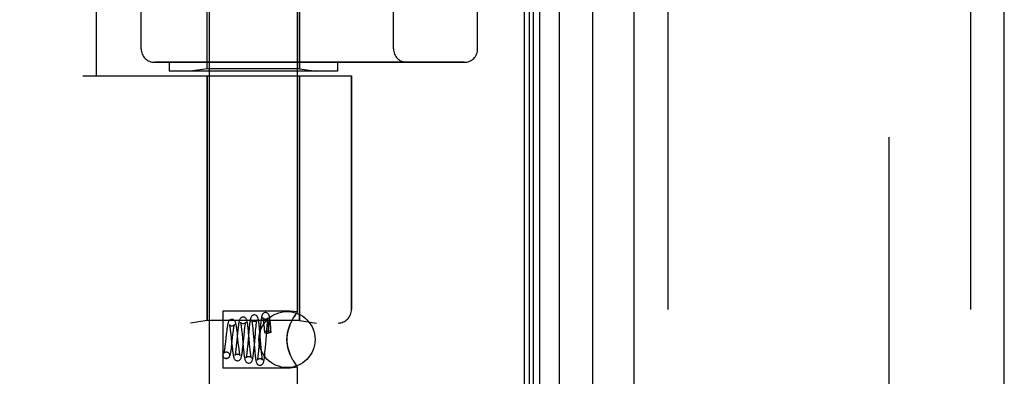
# Model space of a CAD drawing. Header units: inches. Extents: x 0 to 230, y 0 to 149.
# Tile 117 of 256: x 15.824 to 18.019, y 81.753 to 82.548. Entities that reach past the tile are written whole.
import ezdxf

# ---------------------------------------------------------------- set-up
doc = ezdxf.new("R2010")
doc.units = ezdxf.units.IN
doc.header["$LTSCALE"] = 12.648283
doc.header["$MEASUREMENT"] = 0
doc.linetypes.add('HIDDEN', pattern=[0.2, 0.1, -0.1])
doc.layers.get('0').update_dxf_attribs({"linetype": 'CONTINUOUS'})
for name, color, linetype in [('DEFAULT_2', 8, 'HIDDEN'), ('LEFTHAND_DOOR_ASSEMBLY', 7, 'CONTINUOUS'), ('RIGHTHAND_DOOR_ASSEMBLY', 7, 'CONTINUOUS')]:
    doc.layers.add(name, color=color, linetype=linetype)

msp = doc.modelspace()

# ---------------------------------------------------------------- linework, layer by layer
at = {"color": 3, "linetype": 'Continuous'}
msp.add_line((16.9492, 108.7439), (16.9492, 36.9519), dxfattribs=at)
at = {"layer": 'DEFAULT_2', "color": 8, "linetype": 'HIDDEN'}
msp.add_line((17.7618, 107.5824), (17.7618, 38.1135), dxfattribs=at)
at = {"layer": 'LEFTHAND_DOOR_ASSEMBLY', "color": 7, "linetype": 'Continuous'}
for p, q in [((16.9836, 37.1915), (16.9836, 108.5044)), ((17.027, 108.5133), (17.027, 37.1826)), ((16.9611, 37.2006), (16.9611, 108.4952)), ((16.9699, 37.1983), (16.9699, 108.4976)), ((17.1022, 37.2109), (17.1022, 108.4849))]:
    msp.add_line(p, q, dxfattribs=at)
at = {"layer": 'LEFTHAND_DOOR_ASSEMBLY', "color": 3, "linetype": 'Continuous'}
for p, q in [((17.1942, 37.2329), (17.1942, 108.4629)), ((18.0192, 37.2329), (18.0192, 108.4629))]:
    msp.add_line(p, q, dxfattribs=at)
at = {"layer": 'LEFTHAND_DOOR_ASSEMBLY', "color": 8, "linetype": 'HIDDEN'}
for p, q in [((17.2692, 108.4629), (17.2692, 37.2329)), ((17.9442, 37.2329), (17.9442, 108.4629)), ((16.2472, 81.6949), (16.2472, 84.5429)), ((16.4432, 81.8964), (16.4432, 84.5429)), ((15.9952, 82.4229), (15.9952, 84.0229)), ((16.2422, 82.4382), (16.2422, 84.0077)), ((16.0952, 83.9629), (16.0952, 82.4829)), ((16.6577, 82.4829), (16.6577, 83.9629)), ((16.8452, 83.9629), (16.8452, 82.4829)), ((16.4482, 82.4382), (16.4482, 83.1399)), ((16.8152, 82.4529), (16.1252, 82.4529)), ((16.1577, 82.4529), (16.1577, 82.4329)), ((16.5327, 82.4529), (16.5327, 82.4329)), ((15.9652, 82.4229), (16.564, 82.4229)), ((16.5327, 82.4329), (16.1578, 82.4329)), ((16.2422, 82.4382), (16.2047, 82.4329)), ((16.4482, 82.4382), (16.2422, 82.4382)), ((16.2422, 82.4229), (16.2422, 81.877)), ((16.4482, 82.4382), (16.4857, 82.4329)), ((16.4482, 82.4229), (16.4482, 81.877)), ((16.564, 82.4229), (16.564, 81.9017)), ((16.2772, 81.8984), (16.2772, 81.7714)), ((16.4272, 81.8984), (16.2772, 81.8984)), ((16.4432, 81.8964), (16.4272, 81.8984)), ((16.2422, 81.877), (16.2047, 81.8717)), ((16.4482, 81.877), (16.2422, 81.877)), ((16.4301, 81.8752), (16.4272, 81.8689)), ((16.4384, 81.8895), (16.4358, 81.8855)), ((16.4482, 81.877), (16.4857, 81.8717)), ((14.4702, 81.8717), (16.534, 81.8717)), ((16.3095, 81.8489), (16.3089, 81.8542)), ((16.319, 81.8563), (16.3194, 81.852)), ((16.3194, 81.852), (16.3199, 81.8473)), ((16.3245, 81.8454), (16.3252, 81.8522)), ((16.3252, 81.8522), (16.3256, 81.8563)), ((16.335, 81.8522), (16.3328, 81.8262)), ((16.3341, 81.8543), (16.3336, 81.8594)), ((16.3347, 81.8489), (16.3341, 81.8543)), ((16.3356, 81.8579), (16.335, 81.8522)), ((16.3434, 81.8642), (16.3438, 81.8602)), ((16.3438, 81.8602), (16.3442, 81.8559)), ((16.3442, 81.8559), (16.3449, 81.8487)), ((16.3496, 81.8477), (16.3502, 81.855)), ((16.3502, 81.855), (16.3507, 81.8594)), ((16.3601, 81.8545), (16.3574, 81.8204)), ((16.359, 81.8581), (16.3585, 81.8631)), ((16.3595, 81.8526), (16.359, 81.8581)), ((16.3605, 81.8409), (16.3595, 81.8526)), ((16.3606, 81.8602), (16.3601, 81.8545)), ((16.3681, 81.8703), (16.3685, 81.8664)), ((16.3685, 81.8664), (16.3689, 81.8622)), ((16.3689, 81.8622), (16.3693, 81.8577)), ((16.3693, 81.8577), (16.3698, 81.8514)), ((16.3721, 81.8173), (16.3749, 81.8531)), ((16.3749, 81.8531), (16.3755, 81.8596)), ((16.3755, 81.8596), (16.3758, 81.8637)), ((16.3758, 81.8637), (16.3762, 81.8674)), ((16.3779, 81.8589), (16.3779, 81.8561)), ((16.3779, 81.8561), (16.3779, 81.8529)), ((16.3779, 81.8529), (16.378, 81.8492)), ((16.3781, 81.866), (16.378, 81.865)), ((16.378, 81.865), (16.378, 81.8639)), ((16.378, 81.8639), (16.378, 81.8627)), ((16.378, 81.8627), (16.378, 81.8613)), ((16.3782, 81.8684), (16.3781, 81.8677)), ((16.3781, 81.8677), (16.3781, 81.8669)), ((16.3781, 81.8669), (16.3781, 81.866)), ((16.3782, 81.869), (16.3782, 81.8684)), ((16.3829, 81.8633), (16.3827, 81.8646)), ((16.3831, 81.8617), (16.3829, 81.8633)), ((16.3833, 81.86), (16.3831, 81.8617)), ((16.3838, 81.863), (16.3833, 81.8682)), ((16.3836, 81.8581), (16.3833, 81.86)), ((16.3838, 81.8559), (16.3836, 81.8581)), ((16.3842, 81.8574), (16.3838, 81.863)), ((16.3841, 81.8535), (16.3838, 81.8559)), ((16.3844, 81.8508), (16.3841, 81.8535)), ((16.3847, 81.8515), (16.3842, 81.8574)), ((16.283, 81.83), (16.2824, 81.825)), ((16.2848, 81.8462), (16.283, 81.83)), ((16.2943, 81.8511), (16.2949, 81.846)), ((16.2949, 81.846), (16.2958, 81.8374)), ((16.2958, 81.8374), (16.2967, 81.8282)), ((16.2973, 81.8248), (16.2997, 81.8459)), ((16.2997, 81.8459), (16.3002, 81.8504)), ((16.3099, 81.8492), (16.3077, 81.8266)), ((16.3101, 81.8433), (16.3095, 81.8489)), ((16.3116, 81.8292), (16.3101, 81.8433)), ((16.3199, 81.8473), (16.3208, 81.8369)), ((16.3208, 81.8369), (16.3216, 81.8284)), ((16.3223, 81.8227), (16.3245, 81.8454)), ((16.3357, 81.8379), (16.3347, 81.8489)), ((16.3369, 81.8248), (16.3357, 81.8379)), ((16.3474, 81.8224), (16.3496, 81.8477)), ((16.3617, 81.8262), (16.3605, 81.8409)), ((16.3772, 81.8492), (16.378, 81.8492)), ((16.2847, 81.8074), (16.2861, 81.8073)), ((16.2849, 81.8074), (16.2861, 81.8073)), ((16.2967, 81.8282), (16.2977, 81.8192)), ((16.2977, 81.8192), (16.2983, 81.8137)), ((16.3077, 81.8266), (16.3072, 81.8215)), ((16.3124, 81.8215), (16.3116, 81.8292)), ((16.3216, 81.8284), (16.3227, 81.8172)), ((16.3217, 81.8176), (16.3223, 81.8227)), ((16.3227, 81.8172), (16.3232, 81.8119)), ((16.3232, 81.8119), (16.3237, 81.807)), ((16.3321, 81.8185), (16.3316, 81.8137)), ((16.3328, 81.8262), (16.3321, 81.8185)), ((16.3376, 81.8177), (16.3369, 81.8248)), ((16.338, 81.8134), (16.3376, 81.8177)), ((16.3384, 81.8093), (16.338, 81.8134)), ((16.3467, 81.8265), (16.3477, 81.815)), ((16.3469, 81.8168), (16.3474, 81.8224)), ((16.3477, 81.815), (16.3482, 81.8094)), ((16.3482, 81.8094), (16.3487, 81.8042)), ((16.3567, 81.813), (16.3563, 81.8085)), ((16.3574, 81.8204), (16.3567, 81.813)), ((16.3626, 81.8155), (16.3617, 81.8262)), ((16.363, 81.8107), (16.3626, 81.8155)), ((16.3635, 81.8062), (16.363, 81.8107)), ((16.3716, 81.8119), (16.3721, 81.8173)), ((16.2833, 81.7926), (16.2848, 81.7924)), ((16.2847, 81.7924), (16.2833, 81.7926)), ((16.3639, 81.8023), (16.3635, 81.8062)), ((16.4272, 81.801), (16.4301, 81.7947)), ((16.433, 81.7892), (16.4301, 81.7947)), ((16.4272, 81.7714), (16.2772, 81.7714)), ((16.4432, 81.7735), (16.4272, 81.7714)), ((16.4429, 81.7739), (16.4432, 81.7735)), ((16.4432, 81.6949), (16.4432, 81.7735))]:
    msp.add_line(p, q, dxfattribs=at)
for points in [[(16.4429, 81.896), (16.442, 81.8947), (16.4404, 81.8925)], [(16.442, 81.8947), (16.4429, 81.896), (16.4432, 81.8964)], [(16.2973, 81.8799), (16.2966, 81.8799), (16.2947, 81.8795), (16.293, 81.8787), (16.2917, 81.8776), (16.2907, 81.8764), (16.29, 81.8753), (16.2895, 81.8743), (16.2891, 81.8732), (16.2887, 81.8721), (16.2884, 81.8709), (16.2881, 81.8696), (16.2878, 81.8682), (16.2875, 81.8666), (16.2872, 81.8649), (16.2869, 81.863), (16.2866, 81.8609), (16.2863, 81.8588), (16.286, 81.8564), (16.2857, 81.854), (16.2854, 81.8515), (16.2848, 81.8462)], [(16.3089, 81.8542), (16.3086, 81.8566), (16.3083, 81.859), (16.308, 81.8612), (16.3077, 81.8633), (16.3074, 81.8653), (16.3071, 81.8671), (16.3067, 81.8687), (16.3064, 81.8701), (16.3061, 81.8714), (16.3057, 81.8727), (16.3053, 81.8738), (16.3049, 81.8749), (16.3042, 81.8761), (16.3033, 81.8773), (16.3019, 81.8784), (16.3002, 81.8794), (16.2982, 81.8799), (16.2973, 81.8799)], [(16.3223, 81.8849), (16.3215, 81.8849), (16.3197, 81.8845), (16.318, 81.8836), (16.3166, 81.8825), (16.3156, 81.8813), (16.3149, 81.8801), (16.3144, 81.879), (16.314, 81.8778), (16.3137, 81.8765), (16.3133, 81.8751), (16.313, 81.8735), (16.3127, 81.8718), (16.3124, 81.8698), (16.312, 81.8677), (16.3117, 81.8653), (16.3114, 81.8629), (16.3111, 81.8603), (16.3108, 81.8576), (16.3105, 81.8549), (16.3099, 81.8492)], [(16.3164, 81.8734), (16.3164, 81.8733), (16.3165, 81.8731), (16.3166, 81.8726), (16.3168, 81.872), (16.3169, 81.8712), (16.3171, 81.8703), (16.3173, 81.8692), (16.3175, 81.868), (16.3177, 81.8667), (16.3179, 81.8653), (16.3181, 81.8637), (16.3183, 81.862), (16.3185, 81.8602), (16.3187, 81.8583), (16.319, 81.8563)], [(16.3223, 81.8699), (16.3214, 81.87), (16.3197, 81.8705), (16.3182, 81.8713), (16.3172, 81.8722), (16.3167, 81.8728), (16.3164, 81.8733), (16.3164, 81.8734), (16.3164, 81.8734)], [(16.3336, 81.8594), (16.3333, 81.8619), (16.333, 81.8642), (16.3328, 81.8664), (16.3325, 81.8684), (16.3322, 81.8703), (16.3319, 81.8721), (16.3316, 81.8737), (16.3313, 81.8751), (16.331, 81.8764), (16.3307, 81.8777), (16.3303, 81.8788), (16.3298, 81.8799), (16.3292, 81.881), (16.3283, 81.8822), (16.3269, 81.8834), (16.3252, 81.8844), (16.3233, 81.8849), (16.3223, 81.8849)], [(16.3282, 81.873), (16.3282, 81.8732), (16.3283, 81.8734), (16.3282, 81.8733), (16.3281, 81.873), (16.3277, 81.8724), (16.327, 81.8718), (16.326, 81.871), (16.3248, 81.8704), (16.3233, 81.87), (16.3223, 81.8699)], [(16.3473, 81.8899), (16.3465, 81.8899), (16.3446, 81.8895), (16.343, 81.8886), (16.3416, 81.8875), (16.3407, 81.8864), (16.34, 81.8852), (16.3395, 81.8842), (16.3392, 81.8832), (16.3389, 81.8821), (16.3386, 81.8809), (16.3383, 81.8796), (16.338, 81.8781), (16.3377, 81.8765), (16.3375, 81.8747), (16.3372, 81.8728), (16.3369, 81.8707), (16.3367, 81.8684), (16.3364, 81.8659), (16.3361, 81.8634), (16.3356, 81.8579)], [(16.3473, 81.8749), (16.3463, 81.875), (16.3446, 81.8755), (16.3431, 81.8764), (16.3421, 81.8773), (16.3416, 81.878), (16.3413, 81.8784), (16.3412, 81.8786), (16.3413, 81.8785)], [(16.3413, 81.8785), (16.3413, 81.8785), (16.3413, 81.8782), (16.3415, 81.8778), (16.3416, 81.8772), (16.3417, 81.8765), (16.3419, 81.8756), (16.3421, 81.8746), (16.3423, 81.8735), (16.3424, 81.8722), (16.3426, 81.8709), (16.3428, 81.8694), (16.343, 81.8677), (16.3432, 81.866), (16.3434, 81.8642)], [(16.3585, 81.8631), (16.3583, 81.8655), (16.358, 81.8678), (16.3578, 81.8699), (16.3575, 81.8719), (16.3573, 81.8737), (16.357, 81.8754), (16.3568, 81.877), (16.3565, 81.8784), (16.3563, 81.8797), (16.356, 81.8809), (16.3558, 81.882), (16.3555, 81.883), (16.3552, 81.884), (16.3547, 81.885), (16.3541, 81.8861), (16.3532, 81.8872), (16.3519, 81.8884), (16.3502, 81.8894), (16.3483, 81.8899), (16.3473, 81.8899)], [(16.3533, 81.8782), (16.3533, 81.8784), (16.3534, 81.8785), (16.3533, 81.8784), (16.3532, 81.8781), (16.3528, 81.8776), (16.3521, 81.8768), (16.3511, 81.8761), (16.3498, 81.8754), (16.3484, 81.875), (16.3473, 81.8749)], [(16.3507, 81.8594), (16.3511, 81.8635), (16.3513, 81.8654), (16.3515, 81.8671), (16.3517, 81.8688), (16.3519, 81.8703), (16.3521, 81.8717), (16.3523, 81.873), (16.3525, 81.8742), (16.3526, 81.8753), (16.3528, 81.8762), (16.353, 81.877), (16.3531, 81.8776), (16.3532, 81.8781), (16.3533, 81.8782)], [(16.3723, 81.8949), (16.3715, 81.8949), (16.3696, 81.8944), (16.3679, 81.8936), (16.3666, 81.8925), (16.3657, 81.8914), (16.3651, 81.8903), (16.3646, 81.8893), (16.3643, 81.8884), (16.364, 81.8874), (16.3637, 81.8863), (16.3635, 81.8852), (16.3632, 81.8839), (16.363, 81.8825), (16.3628, 81.8809), (16.3625, 81.8792), (16.3623, 81.8773), (16.362, 81.8753), (16.3618, 81.8731), (16.3615, 81.8708), (16.3613, 81.8683), (16.361, 81.8657), (16.3606, 81.8602)], [(16.3662, 81.8837), (16.3662, 81.8836), (16.3662, 81.8834), (16.3663, 81.883), (16.3664, 81.8825), (16.3666, 81.8819), (16.3667, 81.8811), (16.3669, 81.8801), (16.367, 81.8791), (16.3672, 81.8779), (16.3674, 81.8766), (16.3676, 81.8752), (16.3677, 81.8737), (16.3679, 81.872), (16.3681, 81.8703)], [(16.3723, 81.8799), (16.3713, 81.88), (16.3695, 81.8805), (16.3681, 81.8814), (16.3671, 81.8823), (16.3665, 81.883), (16.3662, 81.8835), (16.3662, 81.8837)], [(16.3833, 81.8682), (16.3831, 81.8706), (16.3828, 81.8729), (16.3826, 81.875), (16.3824, 81.877), (16.3821, 81.8789), (16.3819, 81.8806), (16.3817, 81.8822), (16.3814, 81.8836), (16.3812, 81.8849), (16.3809, 81.886), (16.3807, 81.8871), (16.3804, 81.8881), (16.3801, 81.8891), (16.3797, 81.89), (16.3791, 81.8911), (16.3782, 81.8922), (16.3769, 81.8934), (16.3752, 81.8943), (16.3733, 81.8949), (16.3723, 81.8949)], [(16.3784, 81.8834), (16.3784, 81.8836), (16.3785, 81.8836), (16.3784, 81.8835), (16.3782, 81.8832), (16.3778, 81.8826), (16.3772, 81.8819), (16.3762, 81.8811), (16.3749, 81.8805), (16.3734, 81.88), (16.3723, 81.8799)], [(16.3762, 81.8674), (16.3765, 81.8709), (16.3767, 81.8725), (16.3769, 81.874), (16.377, 81.8754), (16.3772, 81.8767), (16.3774, 81.8779), (16.3775, 81.879), (16.3777, 81.88), (16.3778, 81.8809), (16.378, 81.8817), (16.3781, 81.8824), (16.3783, 81.8829), (16.3784, 81.8833), (16.3784, 81.8834)], [(16.3827, 81.8646), (16.3826, 81.8653), (16.3825, 81.8659), (16.3824, 81.8664), (16.3823, 81.8669), (16.3823, 81.8674), (16.3822, 81.8679), (16.3821, 81.8683), (16.382, 81.8688), (16.3819, 81.8691), (16.3819, 81.8695), (16.3818, 81.8699), (16.3817, 81.8702), (16.3817, 81.8705), (16.3816, 81.8708), (16.3815, 81.8711), (16.3815, 81.8713), (16.3814, 81.8716), (16.3813, 81.8718), (16.3813, 81.872), (16.3812, 81.8723), (16.3812, 81.8725), (16.3811, 81.8727), (16.381, 81.8729), (16.381, 81.8731), (16.3809, 81.8733), (16.3808, 81.8734), (16.3808, 81.8736), (16.3807, 81.8738), (16.3806, 81.8739), (16.3806, 81.8741), (16.3805, 81.8742), (16.3804, 81.8743), (16.3803, 81.8745), (16.3803, 81.8746), (16.3802, 81.8747), (16.3801, 81.8748), (16.38, 81.8748), (16.38, 81.8749), (16.3799, 81.875), (16.3798, 81.875), (16.3797, 81.875), (16.3795, 81.875), (16.3794, 81.8749), (16.3793, 81.8747), (16.3791, 81.8746), (16.3791, 81.8744), (16.379, 81.8742), (16.3789, 81.874), (16.3789, 81.8739), (16.3788, 81.8737), (16.3788, 81.8736), (16.3788, 81.8734), (16.3787, 81.8733), (16.3787, 81.8732), (16.3787, 81.873), (16.3786, 81.8729), (16.3786, 81.8728), (16.3786, 81.8726), (16.3786, 81.8725), (16.3786, 81.8724), (16.3785, 81.8723), (16.3785, 81.8721), (16.3785, 81.872), (16.3785, 81.8719), (16.3785, 81.8717), (16.3784, 81.8716), (16.3784, 81.8714), (16.3784, 81.8712), (16.3784, 81.8711), (16.3784, 81.8709), (16.3783, 81.8707), (16.3783, 81.8705), (16.3783, 81.8703), (16.3783, 81.8701), (16.3783, 81.8698), (16.3782, 81.8696), (16.3782, 81.869)], [(16.4272, 81.8689), (16.4301, 81.8752), (16.433, 81.8807), (16.4358, 81.8855), (16.4384, 81.8895), (16.4404, 81.8925)], [(16.2973, 81.865), (16.2964, 81.865), (16.2948, 81.8655), (16.2934, 81.8662), (16.2924, 81.867), (16.2918, 81.8677), (16.2916, 81.8681), (16.2915, 81.8683), (16.2915, 81.8682)], [(16.2915, 81.8682), (16.2916, 81.8682), (16.2917, 81.8678), (16.2918, 81.8672), (16.292, 81.8664), (16.2922, 81.8654), (16.2925, 81.8642), (16.2927, 81.8628), (16.293, 81.8613), (16.2932, 81.8595), (16.2935, 81.8577), (16.2937, 81.8556), (16.294, 81.8534), (16.2943, 81.8511)], [(16.303, 81.8678), (16.3031, 81.868), (16.3031, 81.8682), (16.3031, 81.8682), (16.303, 81.8679), (16.3026, 81.8674), (16.3019, 81.8667), (16.3008, 81.8659), (16.2995, 81.8653), (16.298, 81.865), (16.2974, 81.865)], [(16.3002, 81.8504), (16.3007, 81.8546), (16.301, 81.8565), (16.3012, 81.8583), (16.3015, 81.8599), (16.3017, 81.8615), (16.3019, 81.8629), (16.3022, 81.8641), (16.3024, 81.8652), (16.3026, 81.8662), (16.3028, 81.867), (16.3029, 81.8676), (16.303, 81.8678)], [(16.3256, 81.8563), (16.3261, 81.8601), (16.3263, 81.8618), (16.3265, 81.8634), (16.3267, 81.865), (16.3269, 81.8664), (16.3271, 81.8677), (16.3273, 81.8689), (16.3275, 81.8699), (16.3276, 81.8709), (16.3278, 81.8717), (16.328, 81.8724), (16.3281, 81.8729), (16.3282, 81.873)], [(16.3772, 81.8538), (16.3753, 81.8537), (16.3735, 81.8535), (16.372, 81.8531), (16.3708, 81.8526), (16.37, 81.8521), (16.3698, 81.8515), (16.3698, 81.8514)], [(16.3698, 81.8514), (16.37, 81.8509), (16.3708, 81.8503), (16.372, 81.8498), (16.3735, 81.8495), (16.3753, 81.8492), (16.3772, 81.8492)], [(16.3847, 81.8515), (16.3846, 81.8518), (16.3842, 81.8524), (16.3833, 81.8528), (16.3821, 81.8532), (16.3807, 81.8535), (16.379, 81.8537), (16.3772, 81.8538)], [(16.378, 81.8613), (16.378, 81.8605), (16.3779, 81.8589)], [(16.3844, 81.8508), (16.3847, 81.8513), (16.3847, 81.8515)], [(16.4272, 81.8689), (16.4256, 81.8646), (16.424, 81.8602), (16.4227, 81.8556), (16.4216, 81.8508), (16.4207, 81.8457), (16.4201, 81.8404), (16.4199, 81.835), (16.4201, 81.8296), (16.4207, 81.8243), (16.4216, 81.8191), (16.4227, 81.8143), (16.424, 81.8097), (16.4256, 81.8053), (16.4272, 81.801)], [(16.4272, 81.801), (16.4247, 81.8076), (16.4227, 81.8144), (16.4211, 81.8212), (16.4202, 81.8282), (16.4199, 81.8351), (16.4202, 81.842), (16.4212, 81.8488), (16.4227, 81.8556), (16.4248, 81.8623), (16.4272, 81.8689)], [(16.3449, 81.8487), (16.346, 81.8352), (16.3462, 81.8323), (16.3467, 81.8265)], [(16.3844, 81.8508), (16.3827, 81.8504), (16.3811, 81.85), (16.3795, 81.8496), (16.378, 81.8492)], [(16.2833, 81.7926), (16.2828, 81.7927), (16.281, 81.7935), (16.2795, 81.7947), (16.2783, 81.7962), (16.2775, 81.798), (16.2773, 81.7999), (16.2775, 81.8019), (16.2783, 81.8037), (16.2795, 81.8052), (16.281, 81.8064), (16.2828, 81.8071), (16.2847, 81.8074)], [(16.2824, 81.825), (16.2819, 81.8204), (16.2816, 81.8183), (16.2813, 81.8163), (16.2811, 81.8144), (16.2808, 81.8127), (16.2806, 81.8111), (16.2803, 81.8096), (16.2801, 81.8083), (16.2799, 81.8071), (16.2796, 81.8061), (16.2794, 81.8053), (16.2793, 81.8047), (16.2791, 81.8043), (16.2791, 81.8043)], [(16.2791, 81.8043), (16.2791, 81.8042), (16.2791, 81.8043), (16.2794, 81.8047), (16.28, 81.8054), (16.281, 81.8062), (16.2823, 81.8069), (16.284, 81.8074), (16.2849, 81.8074)], [(16.2848, 81.7924), (16.2857, 81.7925), (16.2877, 81.793), (16.2894, 81.7939), (16.2908, 81.7951), (16.2918, 81.7964), (16.2924, 81.7976), (16.2929, 81.7987), (16.2934, 81.7999), (16.2937, 81.8012), (16.2941, 81.8026), (16.2944, 81.8042), (16.2948, 81.806), (16.2951, 81.8079), (16.2954, 81.8099), (16.2957, 81.8121), (16.2961, 81.8145), (16.2964, 81.8169), (16.2967, 81.8195), (16.2973, 81.8248)], [(16.2983, 81.8137), (16.2986, 81.8111), (16.2989, 81.8087), (16.2992, 81.8065), (16.2995, 81.8044), (16.2998, 81.8025), (16.3001, 81.8008), (16.3004, 81.7992), (16.3007, 81.7978), (16.301, 81.7965), (16.3013, 81.7953), (16.3016, 81.7942), (16.302, 81.7932), (16.3025, 81.7921), (16.3032, 81.791), (16.3042, 81.7898), (16.3056, 81.7887), (16.3073, 81.7879), (16.3091, 81.7875), (16.3098, 81.7874)], [(16.3072, 81.8215), (16.3067, 81.8167), (16.3064, 81.8145), (16.3062, 81.8124), (16.3059, 81.8104), (16.3057, 81.8085), (16.3054, 81.8068), (16.3052, 81.8053), (16.305, 81.8038), (16.3048, 81.8026), (16.3046, 81.8015), (16.3044, 81.8006), (16.3042, 81.7999), (16.3041, 81.7997)], [(16.3098, 81.7874), (16.3108, 81.7875), (16.3127, 81.788), (16.3144, 81.789), (16.3158, 81.7901), (16.3167, 81.7913), (16.3174, 81.7925), (16.3179, 81.7937), (16.3183, 81.795), (16.3187, 81.7964), (16.319, 81.7981), (16.3194, 81.7998), (16.3197, 81.8018), (16.32, 81.8038), (16.3203, 81.8059), (16.3206, 81.8081), (16.3209, 81.8104), (16.3212, 81.8127), (16.3217, 81.8176)], [(16.3132, 81.8146), (16.3126, 81.8191), (16.3124, 81.8215)], [(16.3157, 81.7991), (16.3156, 81.7992), (16.3155, 81.7996), (16.3154, 81.8002), (16.3152, 81.801), (16.315, 81.8019), (16.3148, 81.803), (16.3146, 81.8042), (16.3144, 81.8056), (16.3141, 81.8072), (16.3139, 81.8088), (16.3136, 81.8106), (16.3134, 81.8126), (16.3132, 81.8146)], [(16.3316, 81.8137), (16.3312, 81.8094), (16.3309, 81.8074), (16.3307, 81.8055), (16.3305, 81.8038), (16.3303, 81.8021), (16.3301, 81.8006), (16.3299, 81.7992), (16.3297, 81.798), (16.3295, 81.7969), (16.3293, 81.796), (16.3291, 81.7952), (16.329, 81.7946), (16.329, 81.7944)], [(16.3348, 81.7824), (16.3358, 81.7825), (16.3377, 81.783), (16.3394, 81.784), (16.3408, 81.7852), (16.3417, 81.7863), (16.3423, 81.7875), (16.3427, 81.7885), (16.3431, 81.7896), (16.3434, 81.7907), (16.3437, 81.7919), (16.344, 81.7932), (16.3442, 81.7946), (16.3445, 81.7962), (16.3448, 81.798), (16.345, 81.7999), (16.3453, 81.8019), (16.3455, 81.8041), (16.3458, 81.8064), (16.3461, 81.8088), (16.3463, 81.8114), (16.3469, 81.8168)], [(16.3408, 81.7939), (16.3408, 81.7941), (16.3407, 81.7944), (16.3405, 81.7949), (16.3404, 81.7956), (16.3402, 81.7964), (16.34, 81.7974), (16.3399, 81.7985), (16.3397, 81.7997), (16.3395, 81.801), (16.3393, 81.8025), (16.3391, 81.804), (16.3389, 81.8057), (16.3386, 81.8075), (16.3384, 81.8093)], [(16.3563, 81.8085), (16.3559, 81.8044), (16.3557, 81.8025), (16.3556, 81.8007), (16.3554, 81.799), (16.3552, 81.7975), (16.355, 81.796), (16.3548, 81.7947), (16.3546, 81.7934), (16.3545, 81.7923), (16.3543, 81.7914), (16.3541, 81.7905), (16.354, 81.7898), (16.3539, 81.7893), (16.3538, 81.7892)], [(16.3598, 81.7774), (16.3608, 81.7775), (16.3627, 81.778), (16.3644, 81.779), (16.3657, 81.7801), (16.3666, 81.7813), (16.3672, 81.7824), (16.3676, 81.7833), (16.3679, 81.7843), (16.3682, 81.7853), (16.3685, 81.7864), (16.3687, 81.7876), (16.369, 81.7889), (16.3692, 81.7903), (16.3695, 81.7919), (16.3697, 81.7936), (16.3699, 81.7955), (16.3702, 81.7975), (16.3704, 81.7996), (16.3707, 81.8019), (16.3709, 81.8043), (16.3711, 81.8067), (16.3716, 81.8119)], [(16.2861, 81.8073), (16.2867, 81.8071), (16.2885, 81.8064), (16.29, 81.8052), (16.2912, 81.8037), (16.292, 81.8019), (16.2922, 81.7999), (16.292, 81.798), (16.2912, 81.7962), (16.29, 81.7947), (16.2885, 81.7935), (16.2867, 81.7927), (16.2847, 81.7924)], [(16.3041, 81.7997), (16.304, 81.7994), (16.3039, 81.7991), (16.3039, 81.799), (16.3041, 81.7993), (16.3045, 81.7999), (16.3052, 81.8006), (16.3063, 81.8014), (16.3077, 81.8021), (16.3092, 81.8024), (16.3098, 81.8024)], [(16.3098, 81.8024), (16.3108, 81.8024), (16.3122, 81.802), (16.3134, 81.8014), (16.3144, 81.8007), (16.3151, 81.8), (16.3155, 81.7994), (16.3157, 81.7991), (16.3157, 81.7991)], [(16.3237, 81.807), (16.324, 81.8047), (16.3242, 81.8026), (16.3245, 81.8005), (16.3248, 81.7986), (16.325, 81.7969), (16.3253, 81.7953), (16.3255, 81.7938), (16.3258, 81.7925), (16.3261, 81.7913), (16.3264, 81.7902), (16.3267, 81.7892), (16.327, 81.7882), (16.3275, 81.7871), (16.3282, 81.786), (16.3292, 81.7848), (16.3305, 81.7837), (16.3322, 81.7829), (16.3341, 81.7825), (16.3348, 81.7824)], [(16.329, 81.7944), (16.3289, 81.7941), (16.3288, 81.7939), (16.329, 81.7942), (16.3293, 81.7948), (16.33, 81.7955), (16.3312, 81.7964), (16.3326, 81.797), (16.3342, 81.7974), (16.3348, 81.7974)], [(16.3348, 81.7974), (16.3359, 81.7973), (16.3373, 81.7969), (16.3386, 81.7963), (16.3396, 81.7956), (16.3402, 81.7949), (16.3406, 81.7943), (16.3408, 81.794), (16.3408, 81.7939)], [(16.3487, 81.8042), (16.3489, 81.8017), (16.3492, 81.7993), (16.3495, 81.7971), (16.3497, 81.7951), (16.35, 81.7932), (16.3502, 81.7914), (16.3505, 81.7899), (16.3507, 81.7885), (16.3509, 81.7872), (16.3512, 81.7861), (16.3515, 81.785), (16.3518, 81.784), (16.3521, 81.7831), (16.3526, 81.7821), (16.3532, 81.781), (16.3541, 81.7799), (16.3555, 81.7788), (16.3572, 81.7779), (16.359, 81.7775), (16.3598, 81.7774)], [(16.3538, 81.7892), (16.3538, 81.789), (16.3537, 81.7888), (16.3537, 81.7888), (16.3539, 81.7891), (16.3542, 81.7897), (16.3549, 81.7904), (16.356, 81.7913), (16.3574, 81.792), (16.3591, 81.7924), (16.3598, 81.7924)], [(16.3598, 81.7924), (16.3609, 81.7923), (16.3624, 81.7919), (16.3636, 81.7913), (16.3646, 81.7905), (16.3653, 81.7898), (16.3657, 81.7892), (16.3659, 81.7889), (16.3659, 81.7888)], [(16.3659, 81.7888), (16.3659, 81.7888), (16.3659, 81.7889), (16.3658, 81.7892), (16.3657, 81.7897), (16.3655, 81.7903), (16.3654, 81.7911), (16.3652, 81.7921), (16.365, 81.7932), (16.3648, 81.7944), (16.3647, 81.7957), (16.3645, 81.7972), (16.3643, 81.7988), (16.3641, 81.8005), (16.3639, 81.8023)], [(16.433, 81.7892), (16.4358, 81.7844), (16.4384, 81.7804), (16.4404, 81.7774), (16.442, 81.7752)], [(16.4432, 81.7735), (16.4429, 81.7739), (16.442, 81.7752)]]:
    msp.add_lwpolyline(points, dxfattribs=at)
msp.add_circle((16.4202, 81.8349), 0.0625, dxfattribs=at)
for centre, radius, start, end in [((16.4702, 79.9478), 2.7751, 90, 136.1116), ((16.1252, 82.4829), 0.03, 180, 270), ((16.6877, 82.4829), 0.03, 180, 270), ((16.8152, 82.4829), 0.03, 270, 360), ((16.534, 81.9017), 0.03, 270, 360)]:
    msp.add_arc(centre, radius, start, end, dxfattribs=at)
at = {"layer": 'RIGHTHAND_DOOR_ASSEMBLY', "color": 8, "linetype": 'HIDDEN'}
for p, q in [((17.2692, 108.4629), (17.2692, 37.2329)), ((17.9442, 108.4629), (17.9442, 37.2329)), ((15.9952, 84.0229), (15.9952, 82.4229)), ((16.2422, 84.0077), (16.2422, 82.4382)), ((16.0952, 82.4829), (16.0952, 83.9629)), ((16.6577, 83.9629), (16.6577, 82.4829)), ((16.8452, 82.4829), (16.8452, 83.9629)), ((16.4482, 83.1399), (16.4482, 82.4382)), ((16.1252, 82.4529), (16.8152, 82.4529)), ((16.1577, 82.4529), (16.1577, 82.4329)), ((16.5327, 82.4529), (16.5327, 82.4329)), ((15.9652, 82.4229), (16.564, 82.4229)), ((16.5327, 82.4329), (16.1578, 82.4329)), ((16.2422, 82.4382), (16.2047, 82.4329)), ((16.4482, 82.4382), (16.2422, 82.4382)), ((16.2422, 81.877), (16.2422, 82.4229)), ((16.4482, 82.4382), (16.4857, 82.4329)), ((16.4482, 81.877), (16.4482, 82.4229)), ((16.564, 81.9017), (16.564, 82.4229)), ((16.2422, 81.877), (16.2047, 81.8717)), ((16.4482, 81.877), (16.2422, 81.877)), ((16.4482, 81.877), (16.4857, 81.8717)), ((14.4702, 81.8717), (16.534, 81.8717))]:
    msp.add_line(p, q, dxfattribs=at)
for centre, radius, start, end in [((16.4702, 79.9478), 2.7751, 90, 136.1116), ((16.1252, 82.4829), 0.03, 180, 270), ((16.6877, 82.4829), 0.03, 180, 270), ((16.8152, 82.4829), 0.03, 270, 360), ((16.534, 81.9017), 0.03, 270, 360)]:
    msp.add_arc(centre, radius, start, end, dxfattribs=at)

doc.saveas('drawing.dxf')
